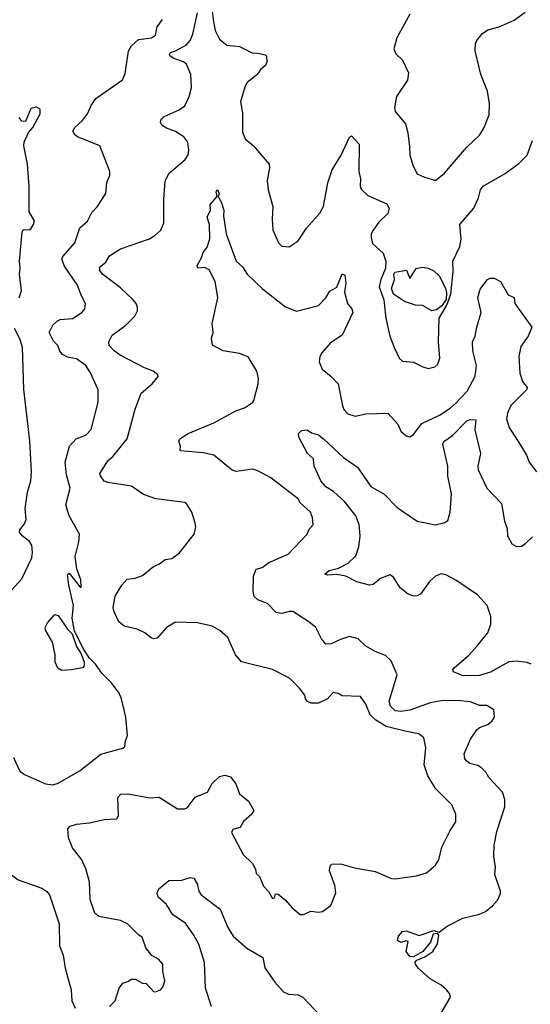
# Model space of a CAD drawing. Extents: x 1954678 to 2060275, y 904822 to 1016299.
# Tile 110 of 256: x 2005404 to 2008192, y 938196 to 943575. Entities that reach past the tile are written whole.
import ezdxf

# ---------------------------------------------------------------- set-up
doc = ezdxf.new("R2010")
doc.units = 0

msp = doc.modelspace()

# ---------------------------------------------------------------- linework, layer by layer
at = {"layer": '0CON20XD'}
for points in [[(2005895, 938184.2), (2005925, 938216), (2005947.5, 938285), (2005968, 938312), (2005995, 938320), (2006015, 938333.8), (2006035, 938333.8), (2006075, 938312.5), (2006095, 938310), (2006118, 938285), (2006135, 938266), (2006145, 938264.2), (2006173.3, 938275), (2006185, 938290), (2006197.1, 938325), (2006185.7, 938375), (2006185.6, 938415.6), (2006162.3, 938442.3), (2006125, 938463.3), (2006092, 938505), (2006073, 938563), (2006055, 938573.3), (2005995, 938634), (2005955, 938653.1), (2005836.1, 938676.1), (2005815, 938694.3), (2005788.3, 938768.3), (2005785.5, 938864.5), (2005765.8, 938935.8), (2005743.1, 938985), (2005691.5, 939051.5), (2005671.4, 939105), (2005666.7, 939155), (2005680.5, 939169.5), (2005715, 939180), (2005785, 939187.8), (2005865, 939205.6), (2005935, 939210), (2005943.8, 939225), (2005940, 939325), (2005955.7, 939344.3), (2005995, 939345.6), (2006116, 939324), (2006165, 939327.5), (2006265, 939264.3), (2006305, 939263.3), (2006319.5, 939270.5), (2006362.7, 939327.3), (2006430, 939355), (2006455, 939402), (2006495, 939440), (2006525, 939447.5), (2006555, 939438), (2006585, 939400), (2006603.8, 939345), (2006653.8, 939305), (2006682, 939255), (2006670.8, 939235), (2006625.7, 939194.3), (2006608.6, 939161.4), (2006568.1, 939151.9), (2006560, 939135), (2006625, 939013.8), (2006676, 938965), (2006692.5, 938935), (2006695, 938910), (2006714.2, 938894.2), (2006735, 938841.2), (2006763, 938813), (2006785, 938773.8), (2006795, 938777.5), (2006801.2, 938798.8), (2006815, 938797.1), (2006856.2, 938765), (2006892.2, 938722.2), (2006935, 938687.5), (2006954.1, 938685.9), (2006994.2, 938705.8), (2007035, 938699.2), (2007057.3, 938702.7), (2007103.3, 938735), (2007130, 938805), (2007124.3, 938845), (2007095.7, 938925), (2007097.1, 938945), (2007107.5, 938962.5), (2007155, 938963.8), (2007232.1, 938942.1), (2007345, 938920.8), (2007435, 938884), (2007455, 938882), (2007571.7, 938898.3), (2007625.6, 938914.4), (2007674.4, 938955.6), (2007692.9, 938985), (2007709.2, 939055), (2007754, 939145), (2007785, 939192.5), (2007786, 939235), (2007764.2, 939285), (2007675, 939375.7), (2007633.3, 939443.3), (2007613.1, 939505), (2007622, 939598), (2007610.9, 939650.9), (2007583.2, 939673.2), (2007516, 939686), (2007405, 939713.2), (2007348.1, 939748.1), (2007317.6, 939777.6), (2007295, 939836), (2007265, 939877.5), (2007165, 939881.2), (2007143.9, 939893.9), (2007115, 939898.8), (2007084, 939865), (2007035, 939840.6), (2006995, 939841.4), (2006975, 939850.8), (2006964.2, 939865), (2006961.2, 939885), (2006930.6, 939925), (2006876.8, 939976.8), (2006785, 940024.4), (2006615, 940066.9), (2006582.7, 940105), (2006540.5, 940200.5), (2006497.3, 940237.3), (2006455, 940262), (2006375, 940280), (2006255, 940283.5), (2006206.3, 940253.7), (2006155, 940196), (2006135, 940192.5), (2006122.5, 940197.5), (2006086.7, 940225), (2006045, 940246.2), (2005975, 940261.9), (2005945.8, 940285), (2005919.1, 940339.1), (2005914.3, 940364.3), (2005926, 940425), (2005961.2, 940485), (2005991.2, 940518.8), (2006035, 940524.3), (2006075, 940537.8), (2006135, 940588), (2006168.3, 940601.7), (2006197.5, 940625), (2006235, 940632), (2006277, 940663), (2006356.2, 940765), (2006366, 940805), (2006361.2, 940831.2), (2006344, 940885), (2006317.3, 940927.3), (2006305, 940936.7), (2006147.3, 940957.3), (2006080.9, 940980.9), (2006015, 941026.5), (2005885, 941045.8), (2005865, 941054.2), (2005845, 941082), (2005842.5, 941095), (2005885, 941165.6), (2005915, 941190.6), (2005990, 941285), (2006035, 941447.5), (2006067.5, 941535), (2006127.5, 941585), (2006160, 941625), (2006157.5, 941635), (2006132.5, 941655), (2006085, 941672.5), (2005951.9, 941741.9), (2005919.4, 941765), (2005892.9, 941795), (2005890.8, 941815), (2005908.7, 941851.3), (2005981.2, 941905), (2006033.3, 941955), (2006046.7, 941985), (2006046.7, 942005), (2006040, 942025), (2006023.3, 942045), (2005955, 942109.2), (2005855.6, 942185), (2005841.4, 942205), (2005840.8, 942225), (2005875, 942250.8), (2005895, 942284), (2005955, 942322.9), (2006112.1, 942377.9), (2006141.2, 942395), (2006174.3, 942425.7), (2006191.4, 942465), (2006191.1, 942595), (2006197.9, 942692.1), (2006218.8, 942735), (2006308.3, 942811.7), (2006323.2, 942836.8), (2006328.3, 942861.7), (2006322.7, 942905), (2006300.5, 942935), (2006254.7, 942964.7), (2006205, 942981.8), (2006179.3, 942999.3), (2006172.2, 943012.2), (2006175, 943028), (2006192.9, 943045), (2006275, 943082.5), (2006305, 943104.3), (2006330, 943155), (2006341.8, 943205), (2006338.6, 943275), (2006315, 943332), (2006298.8, 943345), (2006245, 943362.9), (2006226.2, 943375), (2006222, 943385), (2006226.7, 943395), (2006255, 943404.2), (2006315, 943438), (2006335, 943461.2), (2006349.5, 943495), (2006375, 943611.2)], [(2006454, 943635), (2006462.7, 943562.7), (2006472.1, 943515), (2006495, 943467.5), (2006535, 943436), (2006605, 943427.5), (2006673, 943393), (2006705, 943392), (2006745, 943382.5), (2006752.5, 943375), (2006753.3, 943345), (2006746.1, 943323.9), (2006720, 943305), (2006700, 943275), (2006645, 943230), (2006633.6, 943206.4), (2006610, 943125), (2006620, 943065), (2006620.3, 942960.3), (2006635, 942923.8), (2006680, 942885), (2006765.8, 942785), (2006768.1, 942765), (2006755.7, 942695), (2006760.6, 942645), (2006785.7, 942555), (2006781.9, 942485), (2006787, 942427), (2006816.4, 942356.4), (2006835, 942337.5), (2006875, 942333.3), (2006925, 942366.2), (2006970.8, 942435), (2007042.6, 942517.4), (2007062.5, 942555), (2007086.4, 942683.6), (2007110.5, 942755), (2007159.2, 942835), (2007205, 942932.5), (2007215, 942940), (2007258.6, 942895), (2007256.7, 942745), (2007265.6, 942705), (2007262.9, 942665), (2007268.3, 942648.3), (2007305, 942614), (2007409.5, 942569.5), (2007422, 942545), (2007413.8, 942515), (2007365, 942469.4), (2007333.5, 942425), (2007323.8, 942405), (2007322.9, 942385), (2007331.2, 942351.2), (2007389.4, 942299.4), (2007403.8, 942255), (2007402, 942215), (2007376.2, 942155), (2007366.2, 942115), (2007393.1, 942045), (2007403.8, 941945), (2007424.3, 941845.7), (2007450.3, 941780.3), (2007476, 941725), (2007495, 941709.2), (2007555, 941704.3), (2007605, 941677.5), (2007635, 941669.2), (2007671.4, 941678.6), (2007686.6, 941693.4), (2007698.1, 941725), (2007691.5, 941815), (2007694.4, 941945), (2007736.2, 942015), (2007758.9, 942075), (2007771.7, 942198.3), (2007770, 942255), (2007807.1, 942335), (2007814.3, 942375), (2007806.9, 942455), (2007884.3, 942545), (2007909.3, 942600.7), (2007920.8, 942645), (2007934.2, 942665), (2008055, 942733.8), (2008130.3, 942789.7), (2008175.4, 942835), (2008204.6, 942915.4)], [(2007533.8, 943605), (2007464.2, 943475), (2007446.7, 943415), (2007457.7, 943387.7), (2007494.4, 943354.4), (2007528, 943285), (2007521.4, 943245), (2007462.2, 943155), (2007450, 943095), (2007455, 943073.8), (2007510.6, 943005), (2007523, 942957), (2007531.7, 942881.7), (2007534.2, 942835), (2007552.5, 942775), (2007575, 942733.3), (2007614.2, 942714.2), (2007675, 942696.7), (2007724.2, 942735.8), (2007843, 942877), (2007915.8, 942945), (2007940.8, 942985), (2007966.9, 943055), (2007968.9, 943115), (2007958.9, 943185), (2007921.4, 943275), (2007892, 943405), (2007892.9, 943445), (2007901.5, 943465), (2007931.1, 943498.9), (2007960.9, 943519.1), (2008022.5, 943535), (2008105, 943572), (2008164.4, 943615.6)], [(2005370.8, 939545), (2005405, 939470), (2005430.9, 939450.9), (2005545, 939400.6), (2005585, 939395.8), (2005613.3, 939403.3), (2005735, 939473.8), (2005846.6, 939563.4), (2005972.3, 939597.7), (2005978.8, 939605), (2005981.4, 939635), (2005992.9, 939665), (2005983.8, 939765), (2005960, 939865), (2005946.7, 939895), (2005905, 939952.5), (2005852.5, 940005), (2005817.5, 940055), (2005785, 940087.5), (2005754, 940134), (2005703.6, 940233.6), (2005691.2, 940305), (2005698.6, 940375), (2005672.6, 940485), (2005665.8, 940544.2), (2005675, 940550.8), (2005735, 940474), (2005740, 940475), (2005737.6, 940515), (2005716.7, 940575), (2005707.4, 940642.6), (2005727.6, 940722.4), (2005730, 940765), (2005673.5, 940865), (2005655.5, 940925), (2005680.5, 941015), (2005659.2, 941089.2), (2005651.9, 941158.1), (2005675.8, 941245), (2005711.9, 941285), (2005766, 941305), (2005793.6, 941336.4), (2005833.3, 941485), (2005833.4, 941553.4), (2005790.5, 941645), (2005764.4, 941685), (2005715, 941722.2), (2005665, 941730.4), (2005637.5, 941745), (2005623, 941763), (2005612.5, 941795), (2005589.4, 941819.4), (2005564.2, 941865), (2005585, 941906.7), (2005610.3, 941929.7), (2005625, 941936.9), (2005695, 941941.9), (2005745, 941976.2), (2005759.2, 941995), (2005764.1, 942024.1), (2005739.5, 942070.5), (2005719.1, 942125), (2005648.8, 942228.8), (2005633.3, 942266.7), (2005638.9, 942281.1), (2005704.5, 942355), (2005732.9, 942437.1), (2005775, 942474.2), (2005798.1, 942521.9), (2005827.2, 942552.8), (2005874, 942625), (2005880, 942685), (2005895.6, 942724.4), (2005897.1, 942745), (2005842.5, 942885), (2005720, 942935), (2005704.3, 942945), (2005694.4, 942965), (2005704.2, 942985), (2005746.3, 943023.7), (2005775, 943060), (2005794.2, 943105), (2005820, 943145), (2005964.8, 943245.2), (2005979.7, 943280.3), (2005998.2, 943401.8), (2006015, 943430.9), (2006053.2, 943466.8), (2006124.3, 943475), (2006145, 943489.2), (2006154.8, 943535.2), (2006184.4, 943575)], [(2005402, 942055), (2005413.8, 942095), (2005402.3, 942185), (2005406.6, 942215), (2005402.7, 942255), (2005417.2, 942415), (2005425, 942427.9), (2005455, 942426.9), (2005465, 942432.5), (2005480, 942455), (2005484.3, 942475), (2005455.7, 942525), (2005456.1, 942663.9), (2005446, 942785), (2005426, 942885), (2005428, 942905), (2005451.2, 942958.8), (2005475, 942986), (2005515, 943060), (2005515.4, 943085), (2005495, 943096.2), (2005465, 943089.2), (2005435, 943018), (2005415, 943020.8), (2005400.9, 943040.9)], [(2007646, 938045), (2007756.7, 938235), (2007751.2, 938255), (2007734.2, 938275), (2007705, 938300.5), (2007644.7, 938334.7), (2007582.2, 938392.2), (2007565.6, 938415), (2007564.3, 938425.7), (2007572.9, 938437.1), (2007616.7, 938455), (2007659.6, 938485), (2007685, 938526.7), (2007693.3, 938573.3), (2007685, 938582.5), (2007661.2, 938578.8), (2007647.5, 938535), (2007605.4, 938484.6), (2007555, 938456), (2007535, 938457.5), (2007514.2, 938485), (2007525, 938540), (2007515, 938542.5), (2007485, 938533.8), (2007466.7, 938545), (2007471.7, 938568.3), (2007495, 938593.3), (2007515, 938598.1), (2007585, 938572.5), (2007665, 938598.8), (2007695, 938590), (2007737.7, 938622.3), (2007823.2, 938666.8), (2007915, 938688), (2007947, 938703), (2007985.9, 938734.1), (2008012.5, 938765), (2008029.3, 938800.7), (2008030, 938815), (2007998.6, 938905), (2008001.9, 938945), (2007993.3, 939005), (2007995.6, 939065), (2008009.8, 939140.2), (2008052.5, 939275), (2008052.5, 939315), (2008040.6, 939355), (2007965, 939434.3), (2007950, 939465), (2007925, 939487.5), (2007905, 939501.1), (2007862.2, 939512.2), (2007845, 939523.8), (2007835, 939537.5), (2007830.6, 939565), (2007866.4, 939645), (2007900.6, 939695), (2007915, 939707.5), (2007960, 939725), (2007983.3, 939745), (2007996, 939765), (2007993.8, 939805), (2007955, 939828.6), (2007915, 939828.9), (2007865, 939848.2), (2007795, 939855.4), (2007705, 939854.6), (2007645, 939842.9), (2007535, 939803.6), (2007485, 939794.7), (2007455, 939799.4), (2007428.6, 939825), (2007421.3, 939851.3), (2007465.6, 939995), (2007433, 940073), (2007402.1, 940102.1), (2007345, 940124), (2007295, 940152.5), (2007251.7, 940191.7), (2007205, 940204.4), (2007155, 940189.4), (2007105, 940164.3), (2007075, 940164.2), (2007052.2, 940192.2), (2007020.8, 940255), (2006982, 940285), (2006895, 940341.2), (2006875, 940342), (2006835, 940330), (2006805, 940337.1), (2006757.1, 940385), (2006705, 940406.1), (2006685, 940424.4), (2006679.3, 940455), (2006680.4, 940535), (2006695, 940572.9), (2006727.4, 940582.6), (2006765, 940609.6), (2006870, 940655), (2006974.3, 940765), (2006985, 940791.2), (2007006.7, 940815), (2007003.8, 940855), (2006992, 940885), (2006936, 940935), (2006926.2, 940955), (2006775, 941072), (2006705, 941110), (2006675, 941118.8), (2006586.4, 941106.4), (2006563.9, 941113.9), (2006535, 941136.7), (2006465, 941195.5), (2006405, 941208.9), (2006280, 941220), (2006281.2, 941245), (2006272.7, 941272.7), (2006278.8, 941285), (2006323.8, 941315), (2006465, 941371.8), (2006585, 941438.5), (2006631.9, 941455), (2006675, 941483.5), (2006683.1, 941495), (2006705.6, 941585), (2006708.6, 941615), (2006699.2, 941655), (2006652.5, 941732.5), (2006605, 941750.5), (2006515.4, 941765.4), (2006456.1, 941796.1), (2006451.2, 941835), (2006460, 941865), (2006454.2, 941915), (2006485.6, 942055), (2006471.4, 942145), (2006437.8, 942207.8), (2006415, 942220.6), (2006376.7, 942216.7), (2006372.5, 942232.5), (2006396.7, 942273.3), (2006406.6, 942303.4), (2006427.9, 942332.1), (2006442.8, 942377.2), (2006441.2, 942455), (2006427.5, 942495), (2006446, 942535), (2006444, 942565), (2006481.7, 942608.3), (2006477.5, 942635), (2006485, 942647.5), (2006492.5, 942625), (2006488.3, 942608.3), (2006505, 942580), (2006519.4, 942535), (2006517.7, 942502.3), (2006531.5, 942405), (2006586.2, 942255), (2006621.2, 942225), (2006645.5, 942185), (2006730, 942105), (2006855, 942005.6), (2006915, 941983.1), (2007035, 942013.1), (2007075.4, 942054.6), (2007097.9, 942092.1), (2007136.4, 942113.6), (2007165, 942186.7), (2007178.7, 942178.7)], [(2007655, 941984.6), (2007604.1, 942014.1), (2007565, 942016), (2007505, 942034.5), (2007444.6, 942074.6), (2007434.4, 942105.6), (2007450, 942155), (2007446.2, 942185), (2007453.3, 942195), (2007515.5, 942205.5), (2007535, 942160), (2007568.8, 942215), (2007605, 942222.9), (2007635, 942216.7), (2007665, 942201.9), (2007694.2, 942175), (2007728.3, 942108.3), (2007734.4, 942085), (2007733.2, 942046.8), (2007708.6, 942011.4), (2007679.5, 941990.5), (2007655, 941984.6)], [(2007178.7, 942178.7), (2007184.5, 942135), (2007177, 942087), (2007193.3, 942025), (2007218, 941995), (2007223.8, 941975), (2007165, 941852), (2007101.4, 941808.6), (2007053.8, 941755), (2007042.5, 941735), (2007040, 941705), (2007056.2, 941665), (2007105.4, 941625.4), (2007142.5, 941585), (2007165.9, 941465.9), (2007174, 941445), (2007195, 941422), (2007235, 941408.6), (2007295, 941421.8), (2007415, 941425.6), (2007468, 941365), (2007485, 941326.7), (2007515, 941301.2), (2007535, 941296.2), (2007555, 941308), (2007600.8, 941369.2), (2007695.7, 941415), (2007755, 941452.7), (2007785, 941480), (2007847.3, 941545), (2007891.8, 941628.2), (2007898.7, 941685), (2007877.5, 941765), (2007875.7, 941815), (2007891.8, 941845), (2007900, 941895), (2007924.4, 941975), (2007906.4, 942055), (2007918.3, 942101.7), (2007958, 942155), (2007975, 942162.5), (2007995, 942162), (2008029.1, 942145), (2008071.1, 942071.1), (2008105, 942057.5), (2008107.1, 942025), (2008200.6, 941895), (2008180.6, 941845), (2008141.4, 941788.6), (2008128.9, 941735), (2008135, 941643.3), (2008148.9, 941598.9), (2008174.4, 941565), (2008173.3, 941555), (2008085, 941468), (2008066.9, 941425), (2008061.9, 941395), (2008076.6, 941346.6), (2008138.8, 941251.2), (2008172.2, 941195), (2008186.8, 941156.8), (2008226.2, 941105)], [(2005341.7, 940438.3), (2005415, 940520), (2005469.4, 940635), (2005474.4, 940665), (2005470.6, 940705), (2005458.1, 940725), (2005417.1, 940755), (2005403.5, 940775), (2005405, 940788.8), (2005429.6, 940820.4), (2005439.4, 940845), (2005433.5, 940905), (2005446.2, 940993.8), (2005465.7, 941055), (2005469.1, 941105), (2005458.6, 941275), (2005426.2, 941555), (2005420, 941785), (2005405, 941831.2), (2005375, 941887.5)], [(2008196.7, 940055), (2008175, 940062.9), (2008115, 940070.6), (2008075, 940066.5), (2007975, 940011.1), (2007915, 939993.1), (2007825, 939990), (2007773, 940013), (2007770, 940025), (2007776.9, 940035), (2007856.3, 940103.7), (2007903.3, 940156.7), (2007960.5, 940225), (2007976.7, 940273.3), (2007977.1, 940315), (2007956.9, 940375), (2007903, 940433), (2007785, 940512.9), (2007735, 940539.4), (2007705, 940546.9), (2007675, 940535.7), (2007642.2, 940505), (2007592.8, 940437.2), (2007575, 940427.1), (2007555, 940425.8), (2007525.8, 940435.8), (2007480.7, 940470.7), (2007445, 940530), (2007425, 940542.5), (2007375, 940522.5), (2007335, 940490), (2007315, 940486.2), (2007245, 940504.2), (2007184.6, 940534.6), (2007135.8, 940544.2), (2007085, 940540), (2007070, 940545), (2007093.3, 940565), (2007145, 940578.6), (2007198, 940605), (2007239.2, 940645), (2007255.5, 940695), (2007262.7, 940755), (2007257.9, 940817.9), (2007240, 940865), (2007180.3, 940940.3), (2007118, 940998), (2007075, 941022.2), (2007048.1, 941055), (2007012.5, 941135), (2007007.5, 941175), (2006974.8, 941204.8), (2006928.5, 941295), (2006927.1, 941315), (2006945, 941330), (2006973.3, 941333.3), (2006997.5, 941317.5), (2007035, 941306), (2007065, 941284), (2007172.2, 941182.2), (2007249.5, 941129.5), (2007322, 941025), (2007395, 940983.1), (2007465, 940910.6), (2007575, 940835.4), (2007674.5, 940815.5), (2007725, 940828.2), (2007741.4, 940838.6), (2007755.3, 940884.7), (2007762.5, 940985), (2007741.7, 941081.7), (2007742.5, 941135), (2007714.4, 941255), (2007719.7, 941270.3), (2007767.4, 941302.6), (2007845, 941383.3), (2007865, 941391.5), (2007895, 941388.8), (2007889.1, 941335), (2007920.9, 941205), (2007905.4, 941135), (2007907.7, 941115), (2007955, 941015.6), (2008035, 940931.2), (2008052.2, 940835), (2008066.5, 940795), (2008068.6, 940755), (2008090.9, 940710.9), (2008116, 940696), (2008145, 940699.4), (2008165, 940710.6), (2008205, 940750)], [(2005635, 940020), (2005613.1, 940033.1), (2005598, 940065), (2005598, 940105), (2005583.1, 940175), (2005545, 940240), (2005543.9, 940255), (2005555, 940280.8), (2005595, 940326), (2005615, 940319.2), (2005665.7, 940245), (2005690, 940220), (2005715, 940150), (2005740.3, 940110.3), (2005755.8, 940065.8), (2005755.7, 940044.3), (2005747.5, 940035), (2005685, 940023.1), (2005635, 940020)], [(2005127.8, 938892.2), (2005185, 938911), (2005265, 938957.8), (2005285, 938958.6), (2005395, 938875.6), (2005525, 938830.8), (2005552.7, 938812.7), (2005566.2, 938795), (2005619.4, 938635), (2005621.4, 938515), (2005642, 938465), (2005653.2, 938393.2), (2005685.6, 938275), (2005689.2, 938215), (2005706.2, 938175)], [(2006450.5, 938185), (2006418.8, 938285), (2006413.4, 938425), (2006382.4, 938525), (2006354.1, 938574.1), (2006309.9, 938639.9), (2006239.4, 938685), (2006205, 938741.2), (2006160.8, 938780.8), (2006154.5, 938805), (2006163.7, 938826.3), (2006218.3, 938871.7), (2006290, 938875), (2006335, 938888.6), (2006355.8, 938885.8), (2006374, 938855), (2006382.9, 938815), (2006394.4, 938795), (2006497.8, 938715), (2006540.8, 938615), (2006569.1, 938569.1), (2006645, 938501.9), (2006732.2, 938452.2), (2006743.1, 938395), (2006796.6, 938316.6), (2006844.1, 938264.1), (2006871.7, 938251.7), (2006925, 938248.1), (2006950.6, 938235), (2007107.7, 938067.7)]]:
    msp.add_lwpolyline(points, dxfattribs=at)

doc.saveas('drawing.dxf')
